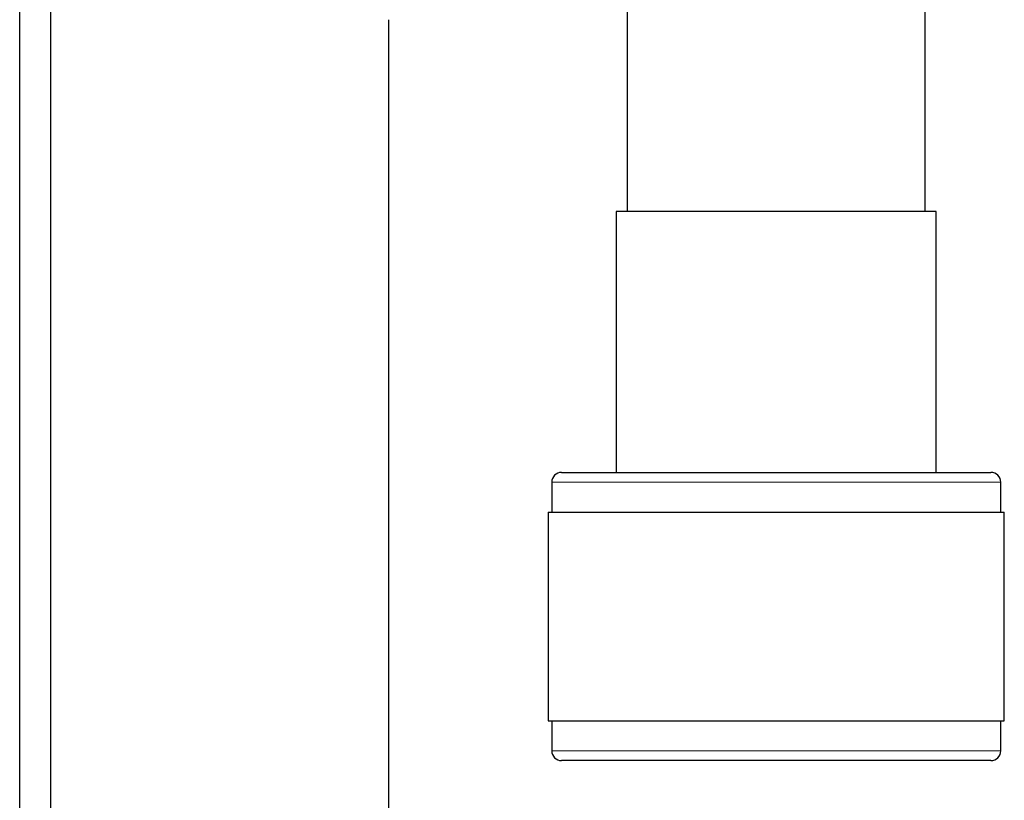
# Model space of a CAD drawing. Header units: millimetres. Extents: x 8 to 1010, y 12 to 2700.
# Tile 35 of 68: x 574 to 624, y 1471 to 1511. Entities that reach past the tile are written whole.
import ezdxf

# ---------------------------------------------------------------- set-up
doc = ezdxf.new("R2010")
doc.units = ezdxf.units.MM

msp = doc.modelspace()

# ---------------------------------------------------------------- linework, layer by layer
at = {"color": 7, "linetype": 'Continuous', "lineweight": 30}
for p, q in [((574.306, 1420.608), (574.306, 1540.324)), ((575.866, 1419.373), (575.866, 1530.465)), ((619.878, 1500.923), (619.878, 1529.263)), ((604.878, 1527.59), (604.878, 1500.923)), ((592.859, 1510.566), (592.859, 1396.093)), ((604.328, 1500.923), (604.328, 1487.8)), ((615.07, 1500.923), (604.328, 1500.923)), ((620.428, 1500.923), (615.07, 1500.923)), ((620.428, 1487.8), (620.428, 1500.923)), ((601.578, 1487.8), (615.989, 1487.8)), ((615.989, 1487.8), (623.178, 1487.8)), ((601.078, 1487.3), (601.078, 1485.8)), ((623.678, 1485.8), (623.678, 1487.3)), ((600.903, 1485.8), (600.903, 1475.3)), ((600.903, 1485.8), (616.215, 1485.8)), ((616.215, 1485.8), (623.853, 1485.8)), ((623.853, 1475.3), (623.853, 1485.8)), ((600.903, 1475.3), (616.215, 1475.3)), ((601.078, 1475.3), (601.078, 1473.8)), ((616.215, 1475.3), (623.853, 1475.3)), ((623.678, 1473.8), (623.678, 1475.3)), ((623.178, 1473.3), (601.578, 1473.3))]:
    msp.add_line(p, q, dxfattribs=at)
at = {"color": 8, "linetype": 'Continuous', "lineweight": 0}
for p, q in [((616.156, 1487.3), (601.078, 1487.3)), ((623.678, 1487.3), (616.156, 1487.3)), ((601.078, 1473.8), (623.678, 1473.8))]:
    msp.add_line(p, q, dxfattribs=at)
at = {"color": 7, "linetype": 'Continuous', "lineweight": 30}
for centre, start, end in [((601.578, 1487.3), 90, 180), ((623.178, 1487.3), 0, 90), ((601.578, 1473.8), 180, 270), ((623.178, 1473.8), 270, 0)]:
    msp.add_arc(centre, 0.5, start, end, dxfattribs=at)

doc.saveas('drawing.dxf')
